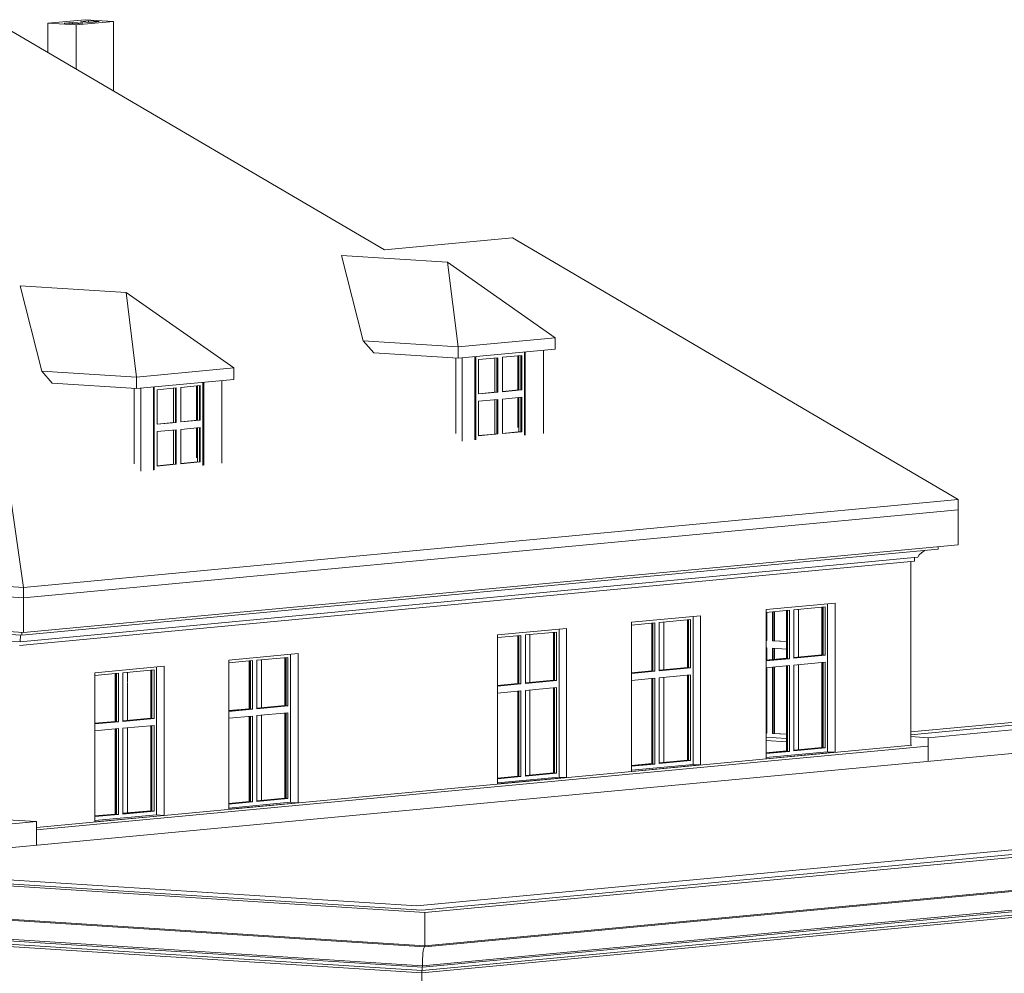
# Model space of a CAD drawing. Header units: millimetres. Extents: x -784 to 360321, y -10607 to 16514.
# Tile 49 of 95: x 253033 to 264619, y 882 to 12100. Entities that reach past the tile are written whole.
import ezdxf

# ---------------------------------------------------------------- set-up
doc = ezdxf.new("R2010")
doc.units = ezdxf.units.MM
for name, color, linetype, lineweight, true_color in [('A-FLOR', 7, 'Continuous', 18, 0x7f7f7f), ('A-GLAZ', 7, 'Continuous', 18, 0x7f7f7f), ('A-ROOF', 7, 'Continuous', 18, 0x7f7f7f), ('A-WALL', 7, 'Continuous', 18, 0x7f7f7f)]:
    doc.layers.add(name, color=color, linetype=linetype, lineweight=lineweight, true_color=true_color)
doc.layers.add('A-GENM', color=7, linetype='Continuous', lineweight=5)

# ---------------------------------------------------------------- blocks, each defined once
blk = doc.blocks.new('Aluprof_MB-45_I_Alu_Window-FIX-4-panel_ENG_R-00495 - 1230 x 1480-V214-_3D_ Kopia 1')
at = {"layer": 'A-GLAZ', "color": 252, "lineweight": 9, "true_color": 0x929292}
for p, q in [((34972, 5129), (34972, 4799)), ((35039, 4794), (35039, 5135)), ((35045, 5136), (35045, 4795)), ((34963, 4800), (34972, 4800)), ((34972, 4799), (34963, 4799)), ((35039, 4794), (35045, 4795)), ((35203, 4784), (35039, 4794)), ((35045, 4795), (35203, 4785)), ((34963, 4713), (34972, 4712)), ((34972, 4712), (34972, 4566)), ((35039, 4572), (35039, 4708)), ((35039, 4708), (35203, 4697)), ((35045, 4707), (35045, 4572)), ((34972, 4477), (34972, 3708)), ((35039, 3704), (35039, 4484)), ((35045, 4484), (35045, 3705)), ((34972, 3709), (34963, 3710)), ((34963, 3709), (34972, 3708)), ((34963, 3659), (35203, 3644)), ((35203, 3644), (34963, 3659)), ((35045, 3705), (35039, 3704)), ((35039, 3704), (35203, 3694)), ((35203, 3695), (35045, 3705))]:
    blk.add_line(p, q, dxfattribs=at)
at = {"layer": 'A-GLAZ', "color": 253, "lineweight": 9, "true_color": 0xa2a2a2}
for p, q in [((35046, 4794), (35046, 5136)), ((35065, 5138), (35065, 4794)), ((34963, 4801), (34972, 4800)), ((35065, 4794), (35203, 4785)), ((35046, 4698), (35046, 4707)), ((35046, 4573), (35046, 4692)), ((35065, 4706), (35065, 4574)), ((35046, 3705), (35046, 4484)), ((35065, 4486), (35065, 3704)), ((34963, 3711), (34972, 3710)), ((35065, 3704), (35203, 3695))]:
    blk.add_line(p, q, dxfattribs=at)
blk = doc.blocks.new('Aluprof_MB-45_I_Alu_Window-FIX-4-panel_ENG_R-00495 - 1230 x 1484-1596693-_3D_ Kopia 1')
at = {"layer": 'A-GLAZ', "lineweight": 9}
for p, q in [((31539, 8136), (31539, 7158)), ((31549, 8137), (31549, 7159)), ((31549, 7159), (31549, 8137)), ((31580, 8103), (31807, 8124)), ((31800, 7719), (31800, 8123)), ((31807, 8124), (31807, 7719)), ((31862, 8129), (32089, 8150)), ((31862, 7724), (31862, 8129)), ((32082, 8150), (32082, 7746)), ((32089, 7745), (32089, 8150)), ((32121, 7213), (32121, 8191)), ((32121, 8191), (32121, 7213)), ((32130, 8192), (32130, 7214)), ((31580, 8103), (31580, 7697)), ((31807, 7719), (31580, 7697)), ((31580, 7698), (31800, 7719)), ((31800, 7719), (31807, 7719)), ((31862, 7725), (32082, 7746)), ((32089, 7745), (31862, 7724)), ((31862, 7637), (32089, 7658)), ((32082, 7746), (32089, 7745)), ((32082, 7658), (32082, 7254)), ((32089, 7253), (32089, 7658)), ((31580, 7611), (31807, 7632)), ((31580, 7611), (31580, 7205)), ((31800, 7227), (31800, 7631)), ((31807, 7632), (31807, 7227)), ((31862, 7232), (31862, 7637)), ((31800, 7227), (31580, 7206)), ((31580, 7205), (31807, 7227)), ((31807, 7227), (31800, 7227)), ((32082, 7254), (31862, 7233)), ((31862, 7232), (32089, 7253)), ((32082, 7254), (32089, 7253))]:
    blk.add_line(p, q, dxfattribs=at)
at = {"layer": 'A-GLAZ', "color": 252, "lineweight": 9, "true_color": 0x929292}
for p, q in [((31774, 7718), (31774, 8121)), ((31797, 8123), (31797, 7718)), ((32056, 7744), (32056, 8147)), ((32079, 7744), (32079, 8149)), ((31580, 7700), (31774, 7718)), ((31774, 7718), (31783, 7717)), ((31862, 7726), (32056, 7744)), ((32056, 7744), (32065, 7744)), ((32056, 7252), (32056, 7655)), ((32079, 7252), (32079, 7657)), ((31774, 7226), (31774, 7629)), ((31797, 7631), (31797, 7226)), ((31580, 7208), (31774, 7226)), ((31783, 7225), (31774, 7226)), ((31862, 7234), (32056, 7252)), ((32056, 7252), (32065, 7252))]:
    blk.add_line(p, q, dxfattribs=at)
blk = doc.blocks.new('Aluprof_MB-45_I_Alu_Window-FIX-4-panel_ENG_R-00495 - 1230 x 1484-V222-_3D_ Kopia 1')
at = {"layer": 'A-GLAZ', "lineweight": 9}
for p, q in [((27756, 7781), (27756, 6802)), ((27766, 7781), (27766, 6803)), ((27766, 6803), (27766, 7781)), ((27798, 7747), (28024, 7768)), ((28018, 7363), (28018, 7767)), ((28024, 7768), (28024, 7363)), ((28080, 7773), (28306, 7795)), ((28080, 7368), (28080, 7773)), ((28299, 7794), (28299, 7390)), ((28306, 7389), (28306, 7795)), ((28338, 6857), (28338, 7835)), ((28338, 7835), (28338, 6857)), ((28348, 7836), (28348, 6858)), ((27798, 7747), (27798, 7341)), ((28024, 7363), (27798, 7341)), ((27798, 7343), (28018, 7363)), ((28018, 7363), (28024, 7363)), ((28080, 7369), (28299, 7390)), ((28306, 7389), (28080, 7368)), ((28080, 7281), (28306, 7303)), ((28299, 7390), (28306, 7389)), ((28299, 7302), (28299, 6898)), ((28306, 6897), (28306, 7303)), ((27798, 7255), (28024, 7276)), ((27798, 7255), (27798, 6849)), ((28018, 6871), (28018, 7275)), ((28024, 7276), (28024, 6871)), ((28080, 6876), (28080, 7281)), ((28018, 6871), (27798, 6851)), ((27798, 6849), (28024, 6871)), ((28024, 6871), (28018, 6871)), ((28299, 6898), (28080, 6877)), ((28080, 6876), (28306, 6897)), ((28299, 6898), (28306, 6897))]:
    blk.add_line(p, q, dxfattribs=at)
at = {"layer": 'A-GLAZ', "color": 252, "lineweight": 9, "true_color": 0x929292}
for p, q in [((27992, 7362), (27992, 7765)), ((28015, 7767), (28015, 7362)), ((28274, 7389), (28274, 7792)), ((28297, 7388), (28297, 7794)), ((27798, 7344), (27992, 7362)), ((27992, 7362), (28000, 7362)), ((28079, 7370), (28274, 7389)), ((28274, 7389), (28282, 7388)), ((28274, 6897), (28274, 7300)), ((28297, 6896), (28297, 7302)), ((27992, 6870), (27992, 7273)), ((28015, 7275), (28015, 6883)), ((27798, 6852), (27992, 6870)), ((28000, 6870), (27992, 6870)), ((28015, 6878), (28015, 6870)), ((28080, 6878), (28274, 6897)), ((28274, 6897), (28282, 6896))]:
    blk.add_line(p, q, dxfattribs=at)
blk = doc.blocks.new('Aluprof_MB-45_I_Alu_Window-FIX-4-panel_ENG_R-00495 - 1230 x 1480-V286-_3D_ Kopia 1')
at = {"layer": 'A-GLAZ', "lineweight": 9}
for p, q in [((35688, 5229), (35688, 3489)), ((35688, 5229), (35688, 3489)), ((34963, 5128), (35240, 5154)), ((35217, 4585), (35217, 5152)), ((35240, 5154), (35240, 4583)), ((35291, 5159), (35658, 5194)), ((35291, 4588), (35291, 5159)), ((35635, 5191), (35635, 4624)), ((35658, 5194), (35658, 4623)), ((34963, 4561), (35217, 4585)), ((35240, 4583), (34963, 4557)), ((35217, 4585), (35240, 4583)), ((35291, 4592), (35635, 4624)), ((35658, 4623), (35291, 4588)), ((35291, 4507), (35658, 4542)), ((35635, 4624), (35658, 4623)), ((35635, 4540), (35635, 3534)), ((35658, 4542), (35658, 3533)), ((34963, 4477), (35240, 4503)), ((35217, 3495), (35217, 4499)), ((35240, 4503), (35240, 3493)), ((35291, 3498), (35291, 4507)), ((35217, 3495), (34963, 3471)), ((35240, 3493), (34963, 3467)), ((34963, 3420), (35688, 3489)), ((35688, 3489), (34963, 3420)), ((35240, 3493), (35217, 3495)), ((35635, 3534), (35291, 3502)), ((35658, 3533), (35291, 3498)), ((35658, 3533), (35635, 3534))]:
    blk.add_line(p, q, dxfattribs=at)
at = {"layer": 'A-GLAZ', "color": 252, "lineweight": 9, "true_color": 0x929292}
for p, q in [((35203, 4588), (35203, 5151)), ((35210, 5151), (35210, 4588)), ((35622, 5190), (35622, 4628)), ((35629, 4627), (35629, 5191)), ((34963, 4566), (35203, 4588)), ((35210, 4588), (34963, 4565)), ((35203, 4588), (35210, 4588)), ((35291, 4597), (35622, 4628)), ((35629, 4627), (35291, 4596)), ((35622, 4628), (35629, 4627)), ((35622, 4539), (35622, 3538)), ((35629, 3537), (35629, 4539)), ((35203, 3498), (35203, 4499)), ((35210, 4499), (35210, 3498)), ((34963, 3475), (35210, 3498)), ((35203, 3498), (34963, 3476)), ((35210, 3498), (35203, 3498)), ((35622, 3538), (35291, 3507)), ((35291, 3505), (35629, 3537)), ((35629, 3537), (35622, 3538))]:
    blk.add_line(p, q, dxfattribs=at)
blk = doc.blocks.new('Aluprof_MB-45_I_Alu_Window-FIX-4-panel_ENG_R-00495 - 1230 x 1480-V287-_3D_ Kopia 1')
at = {"layer": 'A-GLAZ', "lineweight": 9}
for p, q in [((33380, 4979), (33657, 5005)), ((33634, 4436), (33634, 5003)), ((33657, 5005), (33657, 4435)), ((33708, 5010), (34075, 5045)), ((33708, 4439), (33708, 5010)), ((34052, 5042), (34052, 4475)), ((34075, 5045), (34075, 4474)), ((34105, 5080), (34105, 3340)), ((34105, 5080), (34105, 3340)), ((33380, 4412), (33634, 4436)), ((33657, 4435), (33380, 4409)), ((33634, 4436), (33657, 4435)), ((33708, 4443), (34052, 4475)), ((34075, 4474), (33708, 4439)), ((34052, 4475), (34075, 4474)), ((33380, 4328), (33657, 4354)), ((33634, 3346), (33634, 4352)), ((33657, 4354), (33657, 3344)), ((33708, 4359), (34075, 4393)), ((33708, 3349), (33708, 4359)), ((34052, 4391), (34052, 3385)), ((34075, 4393), (34075, 3384)), ((34052, 3385), (33708, 3353)), ((34075, 3384), (33708, 3349)), ((34075, 3384), (34052, 3385)), ((33634, 3346), (33380, 3322)), ((33657, 3344), (33380, 3318)), ((33380, 3271), (34105, 3340)), ((34105, 3340), (33380, 3271)), ((33657, 3344), (33634, 3346))]:
    blk.add_line(p, q, dxfattribs=at)
at = {"layer": 'A-GLAZ', "color": 252, "lineweight": 9, "true_color": 0x929292}
for p, q in [((33620, 4440), (33620, 5002)), ((33627, 5003), (33627, 4439)), ((34039, 5041), (34039, 4499)), ((34046, 4478), (34046, 5042)), ((33380, 4417), (33620, 4440)), ((33627, 4439), (33380, 4416)), ((33620, 4440), (33627, 4439)), ((33708, 4448), (34039, 4479)), ((34046, 4478), (33708, 4447)), ((34039, 4495), (34039, 4479)), ((34039, 4479), (34046, 4478)), ((33620, 3349), (33620, 4350)), ((33627, 4351), (33627, 3349)), ((34039, 4390), (34039, 3389)), ((34046, 3388), (34046, 4390)), ((34039, 3389), (33708, 3358)), ((33708, 3357), (34046, 3388)), ((34046, 3388), (34039, 3389)), ((33380, 3326), (33627, 3349)), ((33620, 3349), (33380, 3327)), ((33627, 3349), (33620, 3349))]:
    blk.add_line(p, q, dxfattribs=at)
blk = doc.blocks.new('Aluprof_MB-45_I_Alu_Window-FIX-4-panel_ENG_R-00495 - 1230 x 1480-V288-_3D_ Kopia 1')
at = {"layer": 'A-GLAZ', "lineweight": 9}
for p, q in [((32132, 4862), (32499, 4896)), ((32476, 4894), (32476, 4327)), ((32499, 4896), (32499, 4326)), ((32529, 4932), (32529, 3191)), ((32529, 4932), (32529, 3191)), ((31804, 4831), (32080, 4857)), ((32057, 4288), (32057, 4855)), ((32080, 4857), (32080, 4286)), ((32132, 4291), (32132, 4862)), ((31804, 4264), (32057, 4288)), ((32057, 4288), (32080, 4286)), ((32132, 4295), (32476, 4327)), ((32499, 4326), (32132, 4291)), ((32476, 4327), (32499, 4326)), ((32080, 4286), (31804, 4260)), ((31804, 4179), (32080, 4205)), ((32057, 3197), (32057, 4203)), ((32080, 4205), (32080, 3196)), ((32132, 4210), (32499, 4245)), ((32132, 3201), (32132, 4210)), ((32476, 4243), (32476, 3237)), ((32499, 4245), (32499, 3235)), ((32057, 3197), (31804, 3174)), ((32080, 3196), (31804, 3170)), ((31804, 3123), (32529, 3191)), ((32529, 3191), (31804, 3123)), ((32080, 3196), (32057, 3197)), ((32476, 3237), (32132, 3205)), ((32499, 3235), (32132, 3201)), ((32499, 3235), (32476, 3237))]:
    blk.add_line(p, q, dxfattribs=at)
at = {"layer": 'A-GLAZ', "color": 252, "lineweight": 9, "true_color": 0x929292}
for p, q in [((32462, 4893), (32462, 4331)), ((32469, 4330), (32469, 4894)), ((32043, 4291), (32043, 4854)), ((32050, 4854), (32050, 4301)), ((31804, 4269), (32043, 4291)), ((32050, 4291), (31804, 4268)), ((32043, 4291), (32050, 4291)), ((32050, 4299), (32050, 4291)), ((32132, 4300), (32462, 4331)), ((32469, 4330), (32132, 4298)), ((32462, 4331), (32469, 4330)), ((32043, 3201), (32043, 4202)), ((32050, 4203), (32050, 3201)), ((32462, 4241), (32462, 3240)), ((32469, 3240), (32469, 4242)), ((31804, 3177), (32050, 3201)), ((32043, 3201), (31804, 3178)), ((32050, 3201), (32043, 3201)), ((32132, 3208), (32469, 3240)), ((32462, 3240), (32132, 3209)), ((32469, 3240), (32462, 3240))]:
    blk.add_line(p, q, dxfattribs=at)
blk = doc.blocks.new('Aluprof_MB-45_I_Alu_Window-FIX-4-panel_ENG_R-00495 - 1230 x 1480-V289-_3D_ Kopia 1')
at = {"layer": 'A-GLAZ', "lineweight": 9}
for p, q in [((29369, 4635), (29369, 2894)), ((29369, 4635), (29369, 2894)), ((28644, 4534), (28921, 4560)), ((28897, 3991), (28897, 4558)), ((28921, 4560), (28921, 3989)), ((28972, 4565), (29339, 4599)), ((28972, 3994), (28972, 4565)), ((29316, 4597), (29316, 4030)), ((29339, 4599), (29339, 4028)), ((28644, 3967), (28897, 3991)), ((28921, 3989), (28644, 3963)), ((28897, 3991), (28921, 3989)), ((28972, 3998), (29316, 4030)), ((29339, 4028), (28972, 3994)), ((28972, 3913), (29339, 3948)), ((29316, 4030), (29339, 4028)), ((29316, 3946), (29316, 2940)), ((29339, 3948), (29339, 2938)), ((28644, 3882), (28921, 3908)), ((28897, 2900), (28897, 3903)), ((28921, 3908), (28921, 2899)), ((28972, 2904), (28972, 3913)), ((28897, 2900), (28644, 2877)), ((28921, 2899), (28644, 2873)), ((28921, 2899), (28897, 2900)), ((29316, 2940), (28972, 2907)), ((29339, 2938), (28972, 2904)), ((29339, 2938), (29316, 2940)), ((28644, 2826), (29369, 2894)), ((29369, 2894), (28644, 2826))]:
    blk.add_line(p, q, dxfattribs=at)
at = {"layer": 'A-GLAZ', "color": 252, "lineweight": 9, "true_color": 0x929292}
for p, q in [((28884, 3994), (28884, 4556)), ((28891, 4557), (28891, 3994)), ((29303, 4596), (29303, 4033)), ((29310, 4033), (29310, 4596)), ((28644, 3972), (28884, 3994)), ((28891, 3994), (28644, 3970)), ((28884, 3994), (28891, 3994)), ((28972, 4002), (29303, 4033)), ((29310, 4033), (28972, 4001)), ((29303, 4033), (29310, 4033)), ((29303, 3944), (29303, 2943)), ((29310, 2943), (29310, 3945)), ((28884, 2904), (28884, 3903)), ((28891, 3907), (28891, 2903)), ((28884, 2904), (28644, 2881)), ((28644, 2880), (28891, 2903)), ((28891, 2903), (28884, 2904)), ((28972, 2911), (29310, 2943)), ((29303, 2943), (28972, 2912)), ((29310, 2943), (29303, 2943))]:
    blk.add_line(p, q, dxfattribs=at)
blk = doc.blocks.new('Aluprof_MB-45_I_Alu_Window-FIX-4-panel_ENG_R-00495 - 1230 x 1480-V290-_3D_ Kopia 1')
at = {"layer": 'A-GLAZ', "lineweight": 9}
for p, q in [((27068, 4386), (27344, 4412)), ((27321, 3842), (27321, 4409)), ((27344, 4412), (27344, 3841)), ((27395, 4416), (27763, 4451)), ((27395, 3846), (27395, 4416)), ((27739, 4449), (27739, 3882)), ((27763, 4451), (27763, 3880)), ((27793, 4487), (27793, 2746)), ((27793, 4487), (27793, 2746)), ((27068, 3818), (27321, 3842)), ((27344, 3841), (27068, 3815)), ((27321, 3842), (27344, 3841)), ((27395, 3849), (27739, 3882)), ((27763, 3880), (27395, 3846)), ((27739, 3882), (27763, 3880)), ((27068, 3734), (27344, 3760)), ((27321, 2752), (27321, 3758)), ((27344, 3760), (27344, 2751)), ((27395, 3765), (27763, 3799)), ((27395, 2755), (27395, 3765)), ((27739, 3797), (27739, 2791)), ((27763, 3799), (27763, 2790)), ((27739, 2791), (27395, 2759)), ((27763, 2790), (27395, 2755)), ((27763, 2790), (27739, 2791)), ((27321, 2752), (27068, 2728)), ((27344, 2751), (27068, 2725)), ((27068, 2678), (27793, 2746)), ((27793, 2746), (27068, 2678)), ((27344, 2751), (27321, 2752))]:
    blk.add_line(p, q, dxfattribs=at)
at = {"layer": 'A-GLAZ', "color": 252, "lineweight": 9, "true_color": 0x929292}
for p, q in [((27307, 3846), (27307, 4408)), ((27314, 4409), (27314, 3845)), ((27726, 4447), (27726, 3903)), ((27733, 3885), (27733, 4448)), ((27068, 3823), (27307, 3846)), ((27314, 3845), (27068, 3822)), ((27307, 3846), (27314, 3845)), ((27395, 3854), (27726, 3885)), ((27733, 3885), (27395, 3853)), ((27726, 3901), (27726, 3885)), ((27726, 3885), (27733, 3885)), ((27307, 2756), (27307, 3757)), ((27314, 3757), (27314, 2755)), ((27726, 3796), (27726, 2795)), ((27733, 2795), (27733, 3797)), ((27395, 2763), (27733, 2795)), ((27726, 2795), (27395, 2764)), ((27733, 2795), (27726, 2795)), ((27307, 2756), (27068, 2733)), ((27068, 2732), (27314, 2755)), ((27314, 2755), (27307, 2756))]:
    blk.add_line(p, q, dxfattribs=at)
blk = doc.blocks.new('Modele ogólne 1 - Modele ogólne 1-1641072-_3D_ Kopia 1')
at = {"layer": 'A-GENM'}
for p, q in [((41129, 4140), (36667, 3721)), ((36667, 3688), (41165, 4111)), ((38471, 2337), (30914, 1626)), ((20900, 2238), (30950, 1597)), ((30914, 1626), (21277, 2241)), ((30950, 1597), (38508, 2307)), ((38508, 1916), (30950, 1205)), ((38507, 1905), (30950, 1194)), ((30950, 1205), (20900, 1846)), ((30950, 1194), (20905, 1835)), ((38475, 1626), (30918, 915)), ((38478, 1663), (30920, 953)), ((38479, 1682), (30922, 971)), ((30922, 971), (21196, 1592)), ((30920, 953), (21210, 1572)), ((30918, 915), (21238, 1532)), ((38474, 1597), (30916, 886)), ((30950, 1205), (30950, 1597)), ((30916, 886), (21252, 1503)), ((30920, 953), (30920, 971)), ((30916, 886), (30916, 915))]:
    blk.add_line(p, q, dxfattribs=at)
for points in [[(30922, 1013, 0), (30923, 1052, 0), (30924, 1087, 0), (30927, 1119, 0), (30931, 1147, 0), (30935, 1169, 0), (30940, 1184, 0), (30945, 1193, 0)], [(30950, 1194, 0), (30950, 1199, 0), (30950, 1205, 0)], [(30918, 915, 0), (30918, 929, 0), (30918, 942, 0), (30919, 953, 0)], [(30922, 971, 0), (30922, 992, 0), (30922, 1013, 0)]]:
    blk.add_polyline3d(points, dxfattribs=at)
blk = doc.blocks.new('Modele ogólne 8 - Modele ogólne 8-1841655-_3D_ Kopia 1')
at = {"layer": 'A-GENM'}
for p, q in [((36991, 5872), (26209, 4858)), ((36991, 5872), (36991, 5902)), ((26182, 4740), (36709, 5730)), ((26186, 4782), (36751, 5776)), ((36709, 5730), (36709, 5772)), ((26209, 4858), (24086, 4993)), ((24063, 4917), (26186, 4782)), ((26209, 4858), (26209, 4891))]:
    blk.add_line(p, q, dxfattribs=at)
for points in [[(36751, 5776, 0), (36767, 5804, 0), (36792, 5830, 0), (36824, 5851, 0), (36842, 5859, 0)], [(26186, 4782, 0), (26187, 4809, 0), (26190, 4833, 0), (26193, 4851, 0), (26195, 4860, 0)]]:
    blk.add_polyline3d(points, dxfattribs=at)

msp = doc.modelspace()

# ---------------------------------------------------------------- linework, layer by layer
at = {"layer": 'A-FLOR', "lineweight": 9}
for p, q in [((264077, 5924), (264077, 6333)), ((264077, 5924), (253079, 4890)), ((250657, 5453), (253079, 5298)), ((253079, 5298), (253079, 4890)), ((253079, 4890), (250829, 5033))]:
    msp.add_line(p, q, dxfattribs=at)
at = {"layer": 'A-ROOF', "lineweight": 9}
for p, q in [((257327, 9392), (252871, 12006)), ((258833, 9533), (257327, 9392)), ((264077, 6456), (258833, 9533)), ((252651, 8395), (253079, 5422)), ((253079, 5422), (264077, 6456)), ((264077, 6333), (264077, 6456)), ((264077, 6333), (253079, 5298)), ((250652, 5577), (253079, 5422)), ((253079, 5422), (253079, 5298))]:
    msp.add_line(p, q, dxfattribs=at)
at = {"layer": 'A-ROOF', "color": 7, "lineweight": 5}
for p, q in [((258068, 9247), (256820, 9327)), ((256820, 9327), (257076, 8323)), ((259335, 8359), (258068, 9247)), ((258068, 9247), (258191, 8252)), ((254286, 8891), (253038, 8971)), ((253038, 8971), (253294, 7967)), ((254408, 7896), (254286, 8891)), ((255553, 8003), (254286, 8891)), ((258191, 8252), (259335, 8359)), ((259335, 8225), (259335, 8359)), ((257076, 8323), (258191, 8252)), ((257076, 8323), (257200, 8181)), ((258191, 8118), (258191, 8252)), ((258191, 8118), (257200, 8181)), ((259335, 8225), (258191, 8118)), ((254408, 7896), (255553, 8003)), ((255553, 7869), (255553, 8003)), ((253294, 7967), (254408, 7896)), ((253294, 7967), (253417, 7825)), ((254408, 7762), (254408, 7896)), ((254408, 7762), (253417, 7825)), ((255553, 7869), (254408, 7762)), ((268077, 3785), (250513, 2133))]:
    msp.add_line(p, q, dxfattribs=at)
at = {"layer": 'A-WALL', "lineweight": 9}
for p, q in [((253804, 12100), (253366, 12059)), ((253366, 12059), (253698, 12038)), ((253366, 12059), (253366, 11716)), ((253558, 12059), (253653, 12068)), ((253681, 12051), (253558, 12059)), ((253653, 12068), (253777, 12060)), ((253653, 12068), (253653, 12053)), ((253777, 12060), (253681, 12051)), ((253698, 12038), (254136, 12079)), ((253748, 12077), (253844, 12086)), ((253872, 12069), (253748, 12077)), ((254136, 12079), (253804, 12100)), ((253844, 12071), (253844, 12086)), ((253844, 12086), (253967, 12078)), ((253967, 12078), (253872, 12069)), ((254136, 12079), (254136, 11264)), ((253698, 11521), (253698, 12038)), ((258164, 7232), (258164, 8119)), ((258241, 8122), (258241, 7144)), ((258400, 7159), (258400, 8137)), ((258972, 8191), (258972, 7213)), ((259195, 7234), (259195, 8212)), ((254381, 6877), (254381, 7764)), ((254458, 7767), (254458, 6788)), ((254617, 6803), (254617, 7781)), ((255189, 7835), (255189, 6857)), ((255412, 6883), (255412, 7856)), ((263518, 5726), (263518, 3567)), ((261815, 5161), (262628, 5238)), ((262628, 5238), (262628, 3483)), ((261815, 3406), (261815, 5161)), ((260232, 5012), (261045, 5089)), ((260232, 3257), (260232, 5012)), ((261045, 5089), (261045, 3334)), ((258655, 4864), (259469, 4940)), ((259469, 4940), (259469, 3186)), ((258655, 3109), (258655, 4864)), ((255495, 4567), (256309, 4643)), ((256309, 4643), (256309, 2889)), ((255495, 2812), (255495, 4567)), ((253919, 4418), (254733, 4495)), ((253919, 2664), (253919, 4418)), ((254733, 4495), (254733, 2740)), ((262628, 3483), (261815, 3406)), ((262628, 3483), (262539, 3489)), ((261045, 3334), (260232, 3257)), ((261045, 3334), (260957, 3340)), ((259469, 3186), (258655, 3109)), ((259469, 3186), (259380, 3191)), ((256309, 2889), (255495, 2812)), ((256309, 2889), (256220, 2894)), ((254733, 2740), (253919, 2664)), ((254733, 2740), (254644, 2746))]:
    msp.add_line(p, q, dxfattribs=at)
at = {"layer": 'A-WALL', "color": 252, "lineweight": 9, "true_color": 0x929292}
for p, q in [((258895, 7743), (258895, 8146)), ((255112, 7388), (255112, 7790)), ((258895, 7301), (258895, 7654)), ((255112, 6945), (255112, 7298)), ((262196, 4601), (262196, 5164)), ((260613, 4900), (260613, 5015)), ((259036, 4303), (259036, 4867)), ((260613, 4452), (260613, 4896)), ((255877, 4006), (255877, 4570)), ((254300, 4306), (254300, 4421)), ((262196, 3510), (262196, 4513)), ((254300, 3858), (254300, 4301)), ((260613, 3362), (260613, 4364)), ((259036, 3213), (259036, 4215)), ((255877, 3706), (255877, 3918)), ((254300, 2768), (254300, 3770)), ((255877, 2916), (255877, 3705)), ((262054, 3604), (261815, 3619))]:
    msp.add_line(p, q, dxfattribs=at)
at = {"layer": 'A-WALL', "color": 7, "lineweight": 5}
for p, q in [((263518, 3689), (268015, 4112)), ((268077, 4063), (263722, 3653)), ((263722, 3653), (263518, 3666)), ((263722, 3653), (263722, 3375)), ((253233, 2597), (263529, 3566)), ((263714, 3554), (253233, 2568)), ((257705, 1674), (277031, 3492)), ((277664, 3496), (257766, 1625)), ((253233, 2667), (248751, 2245)), ((253233, 2667), (252885, 2689)), ((253233, 2389), (253233, 2667)), ((257766, 1625), (248117, 2240)), ((248751, 2245), (257705, 1674)), ((257766, -4287), (257766, 886))]:
    msp.add_line(p, q, dxfattribs=at)

# ---------------------------------------------------------------- block references
at = {"layer": 'A-GENM'}
for name in ['Modele ogólne 8 - Modele ogólne 8-1841655-_3D_ Kopia 1', 'Modele ogólne 1 - Modele ogólne 1-1641072-_3D_ Kopia 1']:
    msp.add_blockref(name, (226851, 0), dxfattribs=at)
at = {"layer": 'A-GLAZ', "lineweight": 9}
for name in ['Aluprof_MB-45_I_Alu_Window-FIX-4-panel_ENG_R-00495 - 1230 x 1484-1596693-_3D_ Kopia 1', 'Aluprof_MB-45_I_Alu_Window-FIX-4-panel_ENG_R-00495 - 1230 x 1484-V222-_3D_ Kopia 1']:
    msp.add_blockref(name, (226851, 0), dxfattribs=at)
at = {"layer": 'A-GLAZ', "color": 252, "lineweight": 9, "true_color": 0x929292}
for name in ['Aluprof_MB-45_I_Alu_Window-FIX-4-panel_ENG_R-00495 - 1230 x 1480-V286-_3D_ Kopia 1', 'Aluprof_MB-45_I_Alu_Window-FIX-4-panel_ENG_R-00495 - 1230 x 1480-V214-_3D_ Kopia 1', 'Aluprof_MB-45_I_Alu_Window-FIX-4-panel_ENG_R-00495 - 1230 x 1480-V287-_3D_ Kopia 1', 'Aluprof_MB-45_I_Alu_Window-FIX-4-panel_ENG_R-00495 - 1230 x 1480-V288-_3D_ Kopia 1', 'Aluprof_MB-45_I_Alu_Window-FIX-4-panel_ENG_R-00495 - 1230 x 1480-V289-_3D_ Kopia 1', 'Aluprof_MB-45_I_Alu_Window-FIX-4-panel_ENG_R-00495 - 1230 x 1480-V290-_3D_ Kopia 1']:
    msp.add_blockref(name, (226851, 0), dxfattribs=at)

doc.saveas('drawing.dxf')
